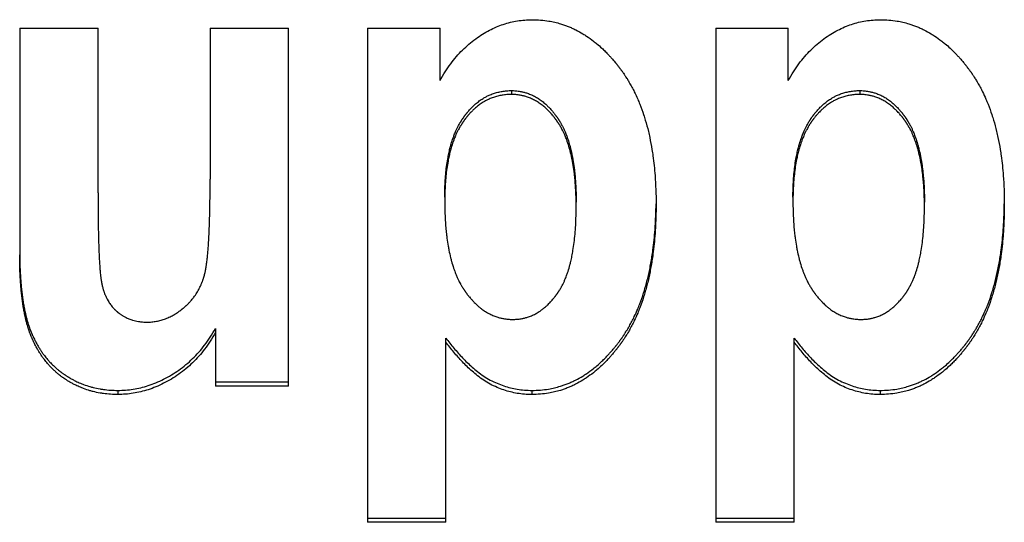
# Model space of a CAD drawing. Header units: inches. Extents: x 0 to 34, y 0 to 22.
# Tile 17 of 56: x 26.285 to 26.522, y 6.891 to 7.012. Entities that reach past the tile are written whole.
import ezdxf

# ---------------------------------------------------------------- set-up
doc = ezdxf.new("R2010")
doc.units = ezdxf.units.IN
doc.header["$LTSCALE"] = 1.87
doc.header["$MEASUREMENT"] = 0
doc.layers.get('0').update_dxf_attribs({"linetype": 'CONTINUOUS'})

msp = doc.modelspace()

# ---------------------------------------------------------------- linework, layer by layer
at = {"color": 7, "linetype": 'CONTINUOUS'}
for p, q in [((26.28487, 7.00976), (26.30377, 7.00976)), ((26.28487, 7.00976), (26.28487, 6.95512)), ((26.30377, 6.97008), (26.30377, 7.00976)), ((26.33082, 7.00976), (26.34972, 7.00976)), ((26.33082, 7.00976), (26.33082, 6.97333)), ((26.34972, 6.92346), (26.34972, 7.00976)), ((26.36882, 7.00976), (26.38632, 7.00976)), ((26.36882, 7.00976), (26.36882, 6.8906)), ((26.38632, 6.99712), (26.38632, 7.00976)), ((26.45286, 7.00976), (26.47036, 7.00976)), ((26.45286, 7.00976), (26.45286, 6.8906)), ((26.47036, 6.99712), (26.47036, 7.00976)), ((26.40354, 6.99471), (26.40354, 6.99378)), ((26.48759, 6.99471), (26.48759, 6.99378)), ((26.33213, 6.93734), (26.33213, 6.92346)), ((26.38772, 6.8906), (26.38772, 6.93502)), ((26.47177, 6.8906), (26.47177, 6.93502)), ((26.30854, 6.92241), (26.30854, 6.92142)), ((26.33213, 6.92445), (26.34972, 6.92445)), ((26.34972, 6.92346), (26.33213, 6.92346)), ((26.4085, 6.92241), (26.4085, 6.92141)), ((26.49255, 6.92241), (26.49255, 6.92141)), ((26.36882, 6.89161), (26.38772, 6.89161)), ((26.45286, 6.89161), (26.47177, 6.89161)), ((26.38772, 6.8906), (26.36882, 6.8906)), ((26.47177, 6.8906), (26.45286, 6.8906))]:
    msp.add_line(p, q, dxfattribs=at)
for points, knots in [([(26.38632, 6.99712), (26.38671, 6.99784), (26.38751, 6.99922), (26.38884, 7.00116), (26.39024, 7.00291), (26.39172, 7.00449), (26.39327, 7.00592), (26.39488, 7.0072), (26.39653, 7.00832), (26.3982, 7.00928), (26.39988, 7.01007), (26.40157, 7.01071), (26.40327, 7.0112), (26.405, 7.01155), (26.40678, 7.01176), (26.40798, 7.01181), (26.40859, 7.01181)], [0, 0, 0, 0, 0.087597, 0.170803, 0.250468, 0.327531, 0.402662, 0.476149, 0.547378, 0.615908, 0.68196, 0.745913, 0.808713, 0.871239, 0.934687, 1, 1, 1, 1]), ([(26.40859, 7.01181), (26.40926, 7.01181), (26.41059, 7.01175), (26.41239, 7.01153), (26.414, 7.01121), (26.41526, 7.01088), (26.41634, 7.01053), (26.41726, 7.01019), (26.41816, 7.0098), (26.41936, 7.00924), (26.42053, 7.00859), (26.42196, 7.00769), (26.42308, 7.00688), (26.42431, 7.00589), (26.42512, 7.00518), (26.42591, 7.00443), (26.42644, 7.0039), (26.42702, 7.00329), (26.42741, 7.00288), (26.42779, 7.00245), (26.42805, 7.00216), (26.42833, 7.00182), (26.42852, 7.0016), (26.42871, 7.00137), (26.42883, 7.00122), (26.42899, 7.00102), (26.42911, 7.00087), (26.42927, 7.00067), (26.42939, 7.00051), (26.42954, 7.00031), (26.42967, 7.00015), (26.42982, 6.99995), (26.42994, 6.99979), (26.43009, 6.99958), (26.43021, 6.99942), (26.43036, 6.99921), (26.43047, 6.99905), (26.43065, 6.99879), (26.43082, 6.99854), (26.43108, 6.99815), (26.4313, 6.99781), (26.43163, 6.99728), (26.43195, 6.99674), (26.43241, 6.99592), (26.43281, 6.99518), (26.43339, 6.99403), (26.43394, 6.99285), (26.4347, 6.99102), (26.43532, 6.98933), (26.43601, 6.98713), (26.4365, 6.9853), (26.43703, 6.98293), (26.4374, 6.98097), (26.43774, 6.9787), (26.438, 6.97661), (26.43824, 6.9739), (26.43841, 6.97082), (26.43845, 6.96855), (26.43845, 6.96739)], [0, 0, 0, 0, 0.0337, 0.066847, 0.091486, 0.116044, 0.132423, 0.148841, 0.165328, 0.181914, 0.21549, 0.232543, 0.267297, 0.285056, 0.312231, 0.321445, 0.340121, 0.349589, 0.363959, 0.368795, 0.378538, 0.383445, 0.390852, 0.393333, 0.398315, 0.400815, 0.405834, 0.408353, 0.41341, 0.415949, 0.421044, 0.423595, 0.428705, 0.431263, 0.436387, 0.438953, 0.444092, 0.446666, 0.454403, 0.459576, 0.469957, 0.475166, 0.490876, 0.50142, 0.522692, 0.533428, 0.566061, 0.588204, 0.633512, 0.656722, 0.704339, 0.728785, 0.779025, 0.804852, 0.844513, 0.885316, 0.941565, 1, 1, 1, 1]), ([(26.47036, 6.99712), (26.47075, 6.99784), (26.47156, 6.99922), (26.47288, 7.00116), (26.47428, 7.00291), (26.47576, 7.00449), (26.47732, 7.00592), (26.47893, 7.0072), (26.48058, 7.00832), (26.48225, 7.00928), (26.48393, 7.01007), (26.48562, 7.01071), (26.48732, 7.0112), (26.48905, 7.01155), (26.49083, 7.01176), (26.49203, 7.01181), (26.49264, 7.01181)], [0, 0, 0, 0, 0.087597, 0.170803, 0.250468, 0.327531, 0.402662, 0.476149, 0.547378, 0.615908, 0.68196, 0.745913, 0.808713, 0.871239, 0.934687, 1, 1, 1, 1]), ([(26.49264, 7.01181), (26.49331, 7.01181), (26.49464, 7.01175), (26.49644, 7.01153), (26.49804, 7.01121), (26.4993, 7.01088), (26.50038, 7.01053), (26.5013, 7.01019), (26.50221, 7.0098), (26.5034, 7.00924), (26.50457, 7.00859), (26.506, 7.00769), (26.50713, 7.00688), (26.50836, 7.00589), (26.50917, 7.00518), (26.50996, 7.00443), (26.51049, 7.0039), (26.51107, 7.00329), (26.51145, 7.00288), (26.51184, 7.00245), (26.51209, 7.00216), (26.51238, 7.00182), (26.51256, 7.0016), (26.51275, 7.00137), (26.51288, 7.00122), (26.51303, 7.00102), (26.51316, 7.00087), (26.51331, 7.00067), (26.51344, 7.00051), (26.51359, 7.00031), (26.51371, 7.00015), (26.51387, 6.99995), (26.51399, 6.99979), (26.51414, 6.99958), (26.51426, 6.99942), (26.5144, 6.99921), (26.51452, 6.99905), (26.51469, 6.99879), (26.51487, 6.99854), (26.51512, 6.99815), (26.51534, 6.99781), (26.51567, 6.99728), (26.51599, 6.99674), (26.51646, 6.99592), (26.51686, 6.99518), (26.51744, 6.99403), (26.51798, 6.99285), (26.51875, 6.99102), (26.51936, 6.98933), (26.52005, 6.98713), (26.52054, 6.9853), (26.52108, 6.98293), (26.52145, 6.98097), (26.52179, 6.9787), (26.52205, 6.97661), (26.52229, 6.9739), (26.52246, 6.97082), (26.5225, 6.96855), (26.5225, 6.96739)], [0, 0, 0, 0, 0.0337, 0.066847, 0.091486, 0.116044, 0.132423, 0.148841, 0.165328, 0.181914, 0.21549, 0.232543, 0.267297, 0.285056, 0.312231, 0.321445, 0.340121, 0.349589, 0.363959, 0.368795, 0.378538, 0.383445, 0.390852, 0.393333, 0.398315, 0.400815, 0.405834, 0.408353, 0.41341, 0.415949, 0.421044, 0.423595, 0.428705, 0.431263, 0.436387, 0.438953, 0.444092, 0.446666, 0.454403, 0.459576, 0.469957, 0.475166, 0.490876, 0.50142, 0.522692, 0.533428, 0.566061, 0.588204, 0.633512, 0.656722, 0.704339, 0.728785, 0.779025, 0.804852, 0.844513, 0.885316, 0.941565, 1, 1, 1, 1]), ([(26.38744, 6.96899), (26.38744, 6.96969), (26.38746, 6.97107), (26.38756, 6.97308), (26.38771, 6.97501), (26.38794, 6.97685), (26.3882, 6.97846), (26.38848, 6.97985), (26.38875, 6.98093), (26.38907, 6.98208), (26.38938, 6.98306), (26.38978, 6.98412), (26.39006, 6.9848), (26.39036, 6.98546), (26.39057, 6.98588), (26.39081, 6.98634), (26.39098, 6.98665), (26.39115, 6.98695), (26.39127, 6.98714), (26.3914, 6.98736), (26.39149, 6.9875), (26.39158, 6.98764), (26.39164, 6.98773), (26.39172, 6.98785), (26.39178, 6.98794), (26.39185, 6.98805), (26.39192, 6.98814), (26.392, 6.98826), (26.39206, 6.98835), (26.39214, 6.98846), (26.3922, 6.98854), (26.39228, 6.98865), (26.39235, 6.98874), (26.39243, 6.98885), (26.3925, 6.98893), (26.39259, 6.98906), (26.39269, 6.98918), (26.39284, 6.98937), (26.39297, 6.98953), (26.39318, 6.98976), (26.39338, 6.99), (26.39369, 6.99033), (26.39397, 6.99062), (26.39439, 6.99104), (26.39482, 6.99143), (26.39549, 6.99198), (26.39609, 6.99243), (26.3968, 6.99288), (26.39743, 6.99324), (26.39809, 6.99356), (26.39867, 6.99381), (26.39935, 6.99406), (26.40022, 6.99432), (26.4013, 6.99455), (26.40241, 6.99468), (26.40316, 6.99471), (26.40354, 6.99471)], [0, 0, 0, 0, 0.062148, 0.121694, 0.178705, 0.233258, 0.28544, 0.323082, 0.359494, 0.383112, 0.428842, 0.450996, 0.48339, 0.493978, 0.514852, 0.525146, 0.540415, 0.545461, 0.555489, 0.560473, 0.567911, 0.57038, 0.575305, 0.57776, 0.582658, 0.585099, 0.58997, 0.592398, 0.597243, 0.599656, 0.604464, 0.606859, 0.611631, 0.614008, 0.618744, 0.621104, 0.628148, 0.632816, 0.642085, 0.646687, 0.660364, 0.669379, 0.687175, 0.695961, 0.721904, 0.738887, 0.772209, 0.788609, 0.812955, 0.837088, 0.853109, 0.869111, 0.90117, 0.933515, 0.966384, 1, 1, 1, 1]), ([(26.40354, 6.99378), (26.40316, 6.99378), (26.40241, 6.99375), (26.4013, 6.99361), (26.40022, 6.99339), (26.39935, 6.99313), (26.39867, 6.99288), (26.39809, 6.99263), (26.39743, 6.99231), (26.3968, 6.99195), (26.39609, 6.99149), (26.39549, 6.99105), (26.39482, 6.9905), (26.39439, 6.9901), (26.39397, 6.98969), (26.39369, 6.9894), (26.39338, 6.98906), (26.39318, 6.98883), (26.39297, 6.98859), (26.39284, 6.98843), (26.39269, 6.98824), (26.39259, 6.98812), (26.3925, 6.98799), (26.39243, 6.98791), (26.39235, 6.9878), (26.39228, 6.98771), (26.3922, 6.98761), (26.39214, 6.98752), (26.39206, 6.98741), (26.392, 6.98732), (26.39192, 6.98721), (26.39185, 6.98712), (26.39178, 6.987), (26.39172, 6.98691), (26.39164, 6.98679), (26.39158, 6.9867), (26.39149, 6.98656), (26.3914, 6.98642), (26.39127, 6.9862), (26.39115, 6.98601), (26.39098, 6.98571), (26.39081, 6.98541), (26.39057, 6.98494), (26.39036, 6.98452), (26.39006, 6.98386), (26.38978, 6.98318), (26.38938, 6.98212), (26.38907, 6.98113), (26.38875, 6.97998), (26.38848, 6.97891), (26.3882, 6.97751), (26.38794, 6.9759), (26.38771, 6.97406), (26.38756, 6.97213), (26.38746, 6.97012), (26.38744, 6.96874), (26.38744, 6.96804)], [0, 0, 0, 0, 0.033598, 0.066448, 0.098777, 0.130821, 0.146816, 0.16283, 0.186954, 0.211291, 0.227686, 0.261, 0.277979, 0.303917, 0.312702, 0.330496, 0.33951, 0.353187, 0.357788, 0.367056, 0.371724, 0.378768, 0.381127, 0.385864, 0.388241, 0.393013, 0.395408, 0.400216, 0.402629, 0.407473, 0.409902, 0.414772, 0.417214, 0.422111, 0.424567, 0.429492, 0.431962, 0.4394, 0.444383, 0.454413, 0.459459, 0.474729, 0.485024, 0.505901, 0.51649, 0.548889, 0.571047, 0.616787, 0.64041, 0.676831, 0.714482, 0.766677, 0.821245, 0.878271, 0.937834, 1, 1, 1, 1]), ([(26.40354, 6.99471), (26.4039, 6.99471), (26.40461, 6.99468), (26.40558, 6.99455), (26.40644, 6.99437), (26.40711, 6.99418), (26.40785, 6.99393), (26.4085, 6.99365), (26.40929, 6.99325), (26.4099, 6.99289), (26.41066, 6.99238), (26.41125, 6.99192), (26.41189, 6.99136), (26.41231, 6.99096), (26.41272, 6.99053), (26.413, 6.99024), (26.4133, 6.98989), (26.4135, 6.98966), (26.4137, 6.98941), (26.41383, 6.98925), (26.41397, 6.98906), (26.41407, 6.98893), (26.41417, 6.9888), (26.41423, 6.98872), (26.41431, 6.98861), (26.41438, 6.98852), (26.41446, 6.98841), (26.41452, 6.98832), (26.4146, 6.98821), (26.41466, 6.98812), (26.41474, 6.988), (26.4148, 6.98791), (26.41488, 6.98779), (26.41494, 6.9877), (26.41502, 6.98758), (26.41508, 6.98748), (26.41517, 6.98734), (26.41525, 6.98719), (26.41539, 6.98697), (26.4155, 6.98677), (26.41567, 6.98646), (26.41583, 6.98615), (26.41607, 6.98567), (26.41628, 6.98523), (26.41658, 6.98455), (26.41686, 6.98384), (26.41725, 6.98273), (26.41756, 6.98169), (26.41792, 6.98034), (26.41817, 6.97921), (26.41844, 6.97773), (26.41863, 6.97649), (26.41881, 6.97506), (26.41894, 6.97372), (26.41906, 6.97199), (26.41915, 6.97001), (26.41917, 6.96854), (26.41917, 6.96778)], [0, 0, 0, 0, 0.031174, 0.061767, 0.084479, 0.107102, 0.12219, 0.152506, 0.167804, 0.198813, 0.21459, 0.24681, 0.26331, 0.288612, 0.297206, 0.314646, 0.323498, 0.336948, 0.341478, 0.350611, 0.355214, 0.362165, 0.364494, 0.369172, 0.371521, 0.376237, 0.378605, 0.383361, 0.385748, 0.390543, 0.392949, 0.397776, 0.400198, 0.40506, 0.407499, 0.412395, 0.414852, 0.422259, 0.427228, 0.437242, 0.442287, 0.457585, 0.467922, 0.488941, 0.499631, 0.532449, 0.554983, 0.601707, 0.625937, 0.676207, 0.702279, 0.756357, 0.784388, 0.827703, 0.872568, 0.93485, 1, 1, 1, 1]), ([(26.41917, 6.96683), (26.41917, 6.96758), (26.41915, 6.96905), (26.41906, 6.97104), (26.41894, 6.97277), (26.41881, 6.97411), (26.41863, 6.97555), (26.41844, 6.97678), (26.41817, 6.97826), (26.41792, 6.9794), (26.41756, 6.98075), (26.41725, 6.98178), (26.41686, 6.9829), (26.41658, 6.9836), (26.41628, 6.98429), (26.41607, 6.98473), (26.41583, 6.98521), (26.41567, 6.98552), (26.4155, 6.98583), (26.41539, 6.98603), (26.41525, 6.98625), (26.41517, 6.9864), (26.41508, 6.98655), (26.41502, 6.98664), (26.41494, 6.98676), (26.41488, 6.98685), (26.4148, 6.98697), (26.41474, 6.98706), (26.41466, 6.98718), (26.4146, 6.98727), (26.41452, 6.98738), (26.41446, 6.98747), (26.41438, 6.98758), (26.41431, 6.98767), (26.41423, 6.98778), (26.41417, 6.98787), (26.41407, 6.988), (26.41397, 6.98812), (26.41383, 6.98831), (26.4137, 6.98848), (26.4135, 6.98872), (26.4133, 6.98896), (26.413, 6.9893), (26.41272, 6.9896), (26.41231, 6.99002), (26.41189, 6.99042), (26.41125, 6.99099), (26.41066, 6.99144), (26.4099, 6.99196), (26.40929, 6.99232), (26.4085, 6.99272), (26.40785, 6.99299), (26.40711, 6.99325), (26.40644, 6.99344), (26.40558, 6.99362), (26.40461, 6.99375), (26.4039, 6.99378), (26.40354, 6.99378)], [0, 0, 0, 0, 0.065167, 0.127465, 0.172342, 0.215668, 0.243706, 0.297797, 0.323875, 0.374156, 0.398392, 0.445124, 0.467662, 0.500485, 0.511176, 0.532198, 0.542536, 0.557835, 0.562881, 0.572895, 0.577864, 0.585272, 0.587729, 0.592625, 0.595064, 0.599926, 0.602348, 0.607175, 0.609581, 0.614376, 0.616763, 0.621519, 0.623886, 0.628603, 0.630951, 0.635629, 0.637959, 0.64491, 0.649512, 0.658645, 0.663175, 0.676623, 0.685475, 0.702912, 0.711505, 0.736802, 0.7533, 0.785511, 0.801283, 0.832281, 0.847573, 0.877876, 0.892956, 0.915568, 0.938267, 0.968844, 1, 1, 1, 1]), ([(26.47149, 6.96899), (26.47149, 6.96969), (26.47151, 6.97107), (26.4716, 6.97308), (26.47176, 6.97501), (26.47198, 6.97685), (26.47224, 6.97846), (26.47253, 6.97985), (26.47279, 6.98093), (26.47311, 6.98208), (26.47343, 6.98306), (26.47383, 6.98412), (26.47411, 6.9848), (26.47441, 6.98546), (26.47462, 6.98588), (26.47486, 6.98634), (26.47503, 6.98665), (26.4752, 6.98695), (26.47531, 6.98714), (26.47544, 6.98736), (26.47553, 6.9875), (26.47562, 6.98764), (26.47568, 6.98773), (26.47576, 6.98785), (26.47582, 6.98794), (26.4759, 6.98805), (26.47596, 6.98814), (26.47604, 6.98826), (26.47611, 6.98835), (26.47619, 6.98846), (26.47625, 6.98854), (26.47633, 6.98865), (26.4764, 6.98874), (26.47648, 6.98885), (26.47654, 6.98893), (26.47664, 6.98906), (26.47674, 6.98918), (26.47689, 6.98937), (26.47702, 6.98953), (26.47722, 6.98976), (26.47743, 6.99), (26.47773, 6.99033), (26.47801, 6.99062), (26.47844, 6.99104), (26.47887, 6.99143), (26.47953, 6.99198), (26.48014, 6.99243), (26.48084, 6.99288), (26.48148, 6.99324), (26.48213, 6.99356), (26.48272, 6.99381), (26.4834, 6.99406), (26.48427, 6.99432), (26.48535, 6.99455), (26.48645, 6.99468), (26.48721, 6.99471), (26.48759, 6.99471)], [0, 0, 0, 0, 0.062148, 0.121694, 0.178705, 0.233258, 0.28544, 0.323082, 0.359494, 0.383112, 0.428842, 0.450996, 0.48339, 0.493978, 0.514852, 0.525146, 0.540415, 0.545461, 0.555489, 0.560473, 0.567911, 0.57038, 0.575305, 0.57776, 0.582658, 0.585099, 0.58997, 0.592398, 0.597243, 0.599656, 0.604464, 0.606859, 0.611631, 0.614008, 0.618744, 0.621104, 0.628148, 0.632816, 0.642085, 0.646687, 0.660364, 0.669379, 0.687175, 0.695961, 0.721904, 0.738887, 0.772209, 0.788609, 0.812955, 0.837088, 0.853109, 0.869111, 0.90117, 0.933515, 0.966384, 1, 1, 1, 1]), ([(26.48759, 6.99378), (26.48721, 6.99378), (26.48645, 6.99375), (26.48535, 6.99361), (26.48427, 6.99339), (26.4834, 6.99313), (26.48272, 6.99288), (26.48213, 6.99263), (26.48148, 6.99231), (26.48084, 6.99195), (26.48014, 6.99149), (26.47953, 6.99105), (26.47887, 6.9905), (26.47844, 6.9901), (26.47801, 6.98969), (26.47773, 6.9894), (26.47743, 6.98906), (26.47722, 6.98883), (26.47702, 6.98859), (26.47689, 6.98843), (26.47674, 6.98824), (26.47664, 6.98812), (26.47654, 6.98799), (26.47648, 6.98791), (26.4764, 6.9878), (26.47633, 6.98771), (26.47625, 6.98761), (26.47619, 6.98752), (26.47611, 6.98741), (26.47604, 6.98732), (26.47596, 6.98721), (26.4759, 6.98712), (26.47582, 6.987), (26.47576, 6.98691), (26.47568, 6.98679), (26.47562, 6.9867), (26.47553, 6.98656), (26.47544, 6.98642), (26.47531, 6.9862), (26.4752, 6.98601), (26.47503, 6.98571), (26.47486, 6.98541), (26.47462, 6.98494), (26.47441, 6.98452), (26.47411, 6.98386), (26.47383, 6.98318), (26.47343, 6.98212), (26.47311, 6.98113), (26.47279, 6.97998), (26.47253, 6.97891), (26.47224, 6.97751), (26.47198, 6.9759), (26.47176, 6.97406), (26.4716, 6.97213), (26.47151, 6.97012), (26.47149, 6.96874), (26.47149, 6.96804)], [0, 0, 0, 0, 0.033598, 0.066448, 0.098777, 0.130821, 0.146816, 0.16283, 0.186954, 0.211291, 0.227686, 0.261, 0.277979, 0.303917, 0.312702, 0.330496, 0.33951, 0.353187, 0.357788, 0.367056, 0.371724, 0.378768, 0.381127, 0.385864, 0.388241, 0.393013, 0.395408, 0.400216, 0.402629, 0.407473, 0.409902, 0.414772, 0.417214, 0.422111, 0.424567, 0.429492, 0.431962, 0.4394, 0.444383, 0.454413, 0.459459, 0.474729, 0.485024, 0.505901, 0.51649, 0.548889, 0.571047, 0.616787, 0.64041, 0.676831, 0.714482, 0.766677, 0.821245, 0.878271, 0.937834, 1, 1, 1, 1]), ([(26.48759, 6.99471), (26.48795, 6.99471), (26.48866, 6.99468), (26.48963, 6.99455), (26.49048, 6.99437), (26.49116, 6.99418), (26.4919, 6.99393), (26.49254, 6.99365), (26.49333, 6.99325), (26.49395, 6.99289), (26.4947, 6.99238), (26.49529, 6.99192), (26.49594, 6.99136), (26.49636, 6.99096), (26.49677, 6.99053), (26.49704, 6.99024), (26.49735, 6.98989), (26.49754, 6.98966), (26.49774, 6.98941), (26.49787, 6.98925), (26.49802, 6.98906), (26.49812, 6.98893), (26.49821, 6.9888), (26.49828, 6.98872), (26.49836, 6.98861), (26.49842, 6.98852), (26.4985, 6.98841), (26.49857, 6.98832), (26.49865, 6.98821), (26.49871, 6.98812), (26.49879, 6.988), (26.49885, 6.98791), (26.49893, 6.98779), (26.49899, 6.9877), (26.49906, 6.98758), (26.49912, 6.98748), (26.49921, 6.98734), (26.4993, 6.98719), (26.49943, 6.98697), (26.49955, 6.98677), (26.49971, 6.98646), (26.49988, 6.98615), (26.50012, 6.98567), (26.50032, 6.98523), (26.50062, 6.98455), (26.5009, 6.98384), (26.50129, 6.98273), (26.50161, 6.98169), (26.50196, 6.98034), (26.50221, 6.97921), (26.50249, 6.97773), (26.50268, 6.97649), (26.50285, 6.97506), (26.50299, 6.97372), (26.50311, 6.97199), (26.5032, 6.97001), (26.50322, 6.96854), (26.50322, 6.96778)], [0, 0, 0, 0, 0.031174, 0.061767, 0.084479, 0.107102, 0.12219, 0.152506, 0.167804, 0.198813, 0.21459, 0.24681, 0.26331, 0.288612, 0.297206, 0.314646, 0.323498, 0.336948, 0.341478, 0.350611, 0.355214, 0.362165, 0.364494, 0.369172, 0.371521, 0.376237, 0.378605, 0.383361, 0.385748, 0.390543, 0.392949, 0.397776, 0.400198, 0.40506, 0.407499, 0.412395, 0.414852, 0.422259, 0.427228, 0.437242, 0.442287, 0.457585, 0.467922, 0.488941, 0.499631, 0.532449, 0.554983, 0.601707, 0.625937, 0.676207, 0.702279, 0.756357, 0.784388, 0.827703, 0.872568, 0.93485, 1, 1, 1, 1]), ([(26.50322, 6.96683), (26.50322, 6.96758), (26.5032, 6.96905), (26.50311, 6.97104), (26.50299, 6.97277), (26.50285, 6.97411), (26.50268, 6.97555), (26.50249, 6.97678), (26.50221, 6.97826), (26.50196, 6.9794), (26.50161, 6.98075), (26.50129, 6.98178), (26.5009, 6.9829), (26.50062, 6.9836), (26.50032, 6.98429), (26.50012, 6.98473), (26.49988, 6.98521), (26.49971, 6.98552), (26.49955, 6.98583), (26.49943, 6.98603), (26.4993, 6.98625), (26.49921, 6.9864), (26.49912, 6.98655), (26.49906, 6.98664), (26.49899, 6.98676), (26.49893, 6.98685), (26.49885, 6.98697), (26.49879, 6.98706), (26.49871, 6.98718), (26.49865, 6.98727), (26.49857, 6.98738), (26.4985, 6.98747), (26.49842, 6.98758), (26.49836, 6.98767), (26.49828, 6.98778), (26.49821, 6.98787), (26.49812, 6.988), (26.49802, 6.98812), (26.49787, 6.98831), (26.49774, 6.98848), (26.49754, 6.98872), (26.49735, 6.98896), (26.49704, 6.9893), (26.49677, 6.9896), (26.49636, 6.99002), (26.49594, 6.99042), (26.49529, 6.99099), (26.4947, 6.99144), (26.49395, 6.99196), (26.49333, 6.99232), (26.49254, 6.99272), (26.4919, 6.99299), (26.49116, 6.99325), (26.49048, 6.99344), (26.48963, 6.99362), (26.48866, 6.99375), (26.48795, 6.99378), (26.48759, 6.99378)], [0, 0, 0, 0, 0.065167, 0.127465, 0.172342, 0.215668, 0.243706, 0.297797, 0.323875, 0.374156, 0.398392, 0.445124, 0.467662, 0.500485, 0.511176, 0.532198, 0.542536, 0.557835, 0.562881, 0.572895, 0.577864, 0.585272, 0.587729, 0.592625, 0.595064, 0.599926, 0.602348, 0.607175, 0.609581, 0.614376, 0.616763, 0.621519, 0.623886, 0.628603, 0.630951, 0.635629, 0.637959, 0.64491, 0.649512, 0.658645, 0.663175, 0.676623, 0.685475, 0.702912, 0.711505, 0.736802, 0.7533, 0.785511, 0.801283, 0.832281, 0.847573, 0.877876, 0.892956, 0.915568, 0.938267, 0.968844, 1, 1, 1, 1]), ([(26.31556, 6.93887), (26.31595, 6.93887), (26.31672, 6.93891), (26.31768, 6.93903), (26.31861, 6.93923), (26.31935, 6.93943), (26.32027, 6.93976), (26.32099, 6.94007), (26.32178, 6.94047), (26.32231, 6.94078), (26.32278, 6.94108), (26.32304, 6.94125), (26.32329, 6.94143), (26.32347, 6.94155), (26.32368, 6.9417), (26.32385, 6.94183), (26.32404, 6.94198), (26.32416, 6.94208), (26.32429, 6.94219), (26.32437, 6.94225), (26.3245, 6.94236), (26.32462, 6.94246), (26.3248, 6.94262), (26.32496, 6.94277), (26.32519, 6.94298), (26.32542, 6.9432), (26.32575, 6.94354), (26.32604, 6.94385), (26.32638, 6.94425), (26.32665, 6.94457), (26.32696, 6.94498), (26.3272, 6.94532), (26.32749, 6.94575), (26.32771, 6.94611), (26.32798, 6.94655), (26.32817, 6.94692), (26.32841, 6.94739), (26.32859, 6.94777), (26.32877, 6.94821), (26.32889, 6.9485), (26.329, 6.9488), (26.32908, 6.949), (26.32916, 6.94926), (26.32923, 6.94946), (26.3293, 6.9497), (26.32935, 6.94985), (26.32939, 6.95001), (26.32942, 6.95011), (26.32946, 6.95025), (26.32949, 6.95035), (26.32952, 6.95049), (26.32955, 6.95059), (26.32958, 6.95073), (26.32961, 6.95084), (26.32964, 6.95098), (26.32967, 6.9511), (26.3297, 6.95128), (26.32974, 6.95147), (26.32979, 6.95177), (26.32984, 6.95204), (26.32991, 6.95247), (26.32998, 6.95292), (26.33006, 6.95356), (26.33014, 6.95425), (26.33024, 6.95517), (26.33033, 6.95626), (26.33042, 6.95754), (26.33051, 6.95891), (26.33058, 6.96038), (26.33064, 6.96194), (26.3307, 6.9636), (26.33074, 6.96536), (26.33078, 6.96722), (26.33081, 6.96988), (26.33082, 6.97193), (26.33082, 6.97333)], [0, 0, 0, 0, 0.027357, 0.05445, 0.067971, 0.095091, 0.108753, 0.136403, 0.150451, 0.171867, 0.179111, 0.190084, 0.193772, 0.201195, 0.204931, 0.212454, 0.216241, 0.221954, 0.223868, 0.227693, 0.229602, 0.235314, 0.239109, 0.24667, 0.250437, 0.26169, 0.269153, 0.284004, 0.291398, 0.306137, 0.313488, 0.328171, 0.335509, 0.350194, 0.357547, 0.372291, 0.379689, 0.394548, 0.402018, 0.413279, 0.417049, 0.424618, 0.428416, 0.436044, 0.439875, 0.445641, 0.447569, 0.451433, 0.45337, 0.457253, 0.4592, 0.463104, 0.465074, 0.469117, 0.47119, 0.475438, 0.477614, 0.484346, 0.489005, 0.498738, 0.503812, 0.519867, 0.531266, 0.549415, 0.568826, 0.596677, 0.626786, 0.659158, 0.693797, 0.730707, 0.769891, 0.811352, 0.855091, 0.901111, 1, 1, 1, 1]), ([(26.30377, 6.97008), (26.30377, 6.96873), (26.30378, 6.96615), (26.30381, 6.96302), (26.30385, 6.9607), (26.30389, 6.95911), (26.30393, 6.95761), (26.30399, 6.95601), (26.30404, 6.95471), (26.30411, 6.9535), (26.30415, 6.95276), (26.30422, 6.9519), (26.30427, 6.95126), (26.30433, 6.95058), (26.30438, 6.95016), (26.30442, 6.94977), (26.30445, 6.94952), (26.30449, 6.94925), (26.30451, 6.94908), (26.30454, 6.94892), (26.30456, 6.94881), (26.30458, 6.94868), (26.3046, 6.94858), (26.30462, 6.94846), (26.30464, 6.94836), (26.30466, 6.94825), (26.30468, 6.94815), (26.3047, 6.94803), (26.30472, 6.94794), (26.30475, 6.9478), (26.30478, 6.94766), (26.30483, 6.94746), (26.30488, 6.94728), (26.30494, 6.94705), (26.30499, 6.94688), (26.30507, 6.94662), (26.30515, 6.94636), (26.30528, 6.94598), (26.30541, 6.94565), (26.30557, 6.94525), (26.30571, 6.94494), (26.3059, 6.94456), (26.30606, 6.94426), (26.30627, 6.9439), (26.30644, 6.94362), (26.30667, 6.94328), (26.30686, 6.94302), (26.30711, 6.9427), (26.30732, 6.94245), (26.30756, 6.94218), (26.30773, 6.94201), (26.30788, 6.94185), (26.30797, 6.94177), (26.30806, 6.94169), (26.30812, 6.94163), (26.30819, 6.94156), (26.30825, 6.94151), (26.30833, 6.94144), (26.30839, 6.94139), (26.30847, 6.94133), (26.30853, 6.94128), (26.3086, 6.94121), (26.30867, 6.94116), (26.30876, 6.94109), (26.30886, 6.94101), (26.309, 6.94091), (26.30913, 6.94081), (26.30932, 6.94068), (26.30952, 6.94055), (26.30989, 6.94032), (26.3103, 6.94009), (26.31093, 6.93978), (26.31152, 6.93954), (26.3122, 6.93932), (26.31282, 6.93916), (26.31362, 6.939), (26.31454, 6.9389), (26.31522, 6.93887), (26.31556, 6.93887)], [0, 0, 0, 0, 0.107885, 0.205463, 0.250389, 0.292742, 0.332522, 0.369732, 0.420732, 0.436449, 0.465962, 0.479759, 0.505435, 0.517317, 0.533945, 0.53917, 0.549145, 0.553895, 0.560724, 0.562921, 0.567198, 0.569277, 0.573317, 0.575278, 0.579154, 0.581083, 0.584925, 0.586838, 0.590648, 0.592545, 0.598206, 0.601955, 0.609393, 0.613084, 0.620407, 0.624042, 0.634837, 0.641949, 0.655978, 0.662902, 0.676582, 0.683345, 0.69673, 0.70336, 0.71651, 0.723037, 0.736012, 0.742469, 0.755334, 0.761752, 0.771369, 0.774574, 0.779383, 0.780986, 0.784194, 0.785799, 0.78901, 0.790617, 0.793832, 0.795439, 0.798647, 0.800248, 0.803445, 0.80504, 0.809816, 0.812991, 0.819323, 0.822481, 0.831926, 0.838204, 0.856978, 0.869483, 0.894578, 0.907229, 0.926402, 0.945891, 0.972503, 1, 1, 1, 1]), ([(26.38744, 6.96804), (26.38744, 6.96724), (26.38746, 6.96568), (26.38755, 6.96357), (26.38769, 6.96174), (26.38783, 6.96032), (26.38801, 6.9588), (26.38821, 6.95749), (26.38851, 6.95592), (26.38877, 6.95472), (26.38915, 6.95329), (26.38948, 6.95219), (26.3899, 6.95102), (26.3902, 6.95027), (26.39051, 6.94954), (26.39073, 6.94908), (26.39098, 6.94857), (26.39116, 6.94824), (26.39134, 6.94791), (26.39146, 6.9477), (26.3916, 6.94746), (26.39169, 6.94731), (26.39179, 6.94716), (26.39185, 6.94706), (26.39193, 6.94693), (26.392, 6.94683), (26.39208, 6.94671), (26.39215, 6.94661), (26.39223, 6.94649), (26.3923, 6.94639), (26.39238, 6.94627), (26.39245, 6.94618), (26.39253, 6.94606), (26.3926, 6.94597), (26.39268, 6.94585), (26.39275, 6.94576), (26.39285, 6.94563), (26.39296, 6.94549), (26.39311, 6.94529), (26.39325, 6.94512), (26.39346, 6.94486), (26.39367, 6.94461), (26.39399, 6.94425), (26.39428, 6.94393), (26.39464, 6.94356), (26.39494, 6.94327), (26.39531, 6.94293), (26.39561, 6.94266), (26.39606, 6.94228), (26.39653, 6.94193), (26.39723, 6.94144), (26.39788, 6.94106), (26.3987, 6.94064), (26.39937, 6.94035), (26.40014, 6.94008), (26.40083, 6.93988), (26.40172, 6.93968), (26.40272, 6.93955), (26.40345, 6.93952), (26.40382, 6.93952)], [0, 0, 0, 0, 0.065568, 0.128236, 0.173371, 0.216939, 0.245131, 0.299507, 0.325719, 0.376248, 0.400599, 0.447548, 0.470186, 0.503151, 0.513887, 0.534997, 0.545378, 0.560739, 0.565806, 0.57586, 0.58085, 0.588287, 0.590753, 0.595669, 0.598118, 0.602999, 0.605431, 0.610278, 0.612693, 0.617506, 0.619903, 0.624677, 0.627053, 0.631787, 0.634143, 0.638837, 0.641174, 0.648147, 0.652763, 0.66192, 0.666461, 0.679938, 0.688804, 0.70626, 0.714856, 0.731793, 0.740141, 0.756608, 0.764733, 0.788708, 0.804392, 0.835154, 0.850295, 0.880231, 0.895094, 0.917337, 0.939618, 0.969561, 1, 1, 1, 1]), ([(26.4085, 6.92241), (26.40917, 6.92241), (26.41051, 6.92246), (26.41233, 6.92269), (26.41394, 6.92301), (26.41521, 6.92336), (26.4163, 6.92371), (26.41722, 6.92406), (26.41813, 6.92446), (26.41933, 6.92503), (26.42051, 6.92569), (26.42194, 6.92662), (26.42307, 6.92744), (26.42431, 6.92846), (26.42511, 6.92918), (26.42591, 6.92995), (26.42644, 6.93049), (26.42702, 6.93111), (26.42741, 6.93154), (26.42779, 6.93197), (26.42805, 6.93227), (26.42833, 6.93261), (26.42852, 6.93284), (26.42871, 6.93307), (26.42883, 6.93323), (26.42899, 6.93343), (26.42911, 6.93359), (26.42927, 6.93379), (26.42939, 6.93395), (26.42954, 6.93415), (26.42967, 6.93432), (26.42982, 6.93453), (26.42994, 6.93469), (26.43009, 6.9349), (26.43021, 6.93507), (26.43036, 6.93528), (26.43047, 6.93545), (26.43065, 6.93571), (26.43082, 6.93597), (26.43108, 6.93637), (26.4313, 6.93672), (26.43163, 6.93727), (26.43195, 6.93782), (26.43242, 6.93866), (26.43281, 6.93943), (26.43339, 6.94061), (26.43394, 6.94183), (26.4347, 6.94372), (26.43532, 6.94547), (26.43601, 6.94775), (26.4365, 6.94965), (26.43703, 6.95211), (26.4374, 6.95415), (26.43774, 6.95652), (26.438, 6.9587), (26.43824, 6.96153), (26.43839, 6.96443), (26.43844, 6.96649), (26.43845, 6.96739)], [0, 0, 0, 0, 0.033673, 0.066782, 0.091392, 0.115923, 0.132286, 0.148692, 0.165171, 0.181753, 0.215338, 0.232406, 0.267213, 0.285012, 0.312264, 0.321509, 0.340254, 0.34976, 0.364192, 0.369051, 0.37884, 0.383772, 0.391216, 0.393711, 0.398718, 0.401232, 0.406278, 0.408812, 0.413897, 0.41645, 0.421575, 0.424142, 0.429285, 0.431861, 0.437023, 0.439608, 0.444789, 0.447384, 0.45519, 0.460412, 0.470899, 0.476166, 0.492063, 0.502747, 0.52433, 0.535238, 0.568455, 0.591044, 0.637377, 0.661166, 0.710076, 0.735234, 0.787028, 0.813697, 0.854699, 0.896937, 0.955241, 1, 1, 1, 1]), ([(26.43845, 6.96739), (26.43845, 6.96617), (26.43841, 6.96379), (26.43824, 6.96057), (26.438, 6.95774), (26.43774, 6.95555), (26.4374, 6.95319), (26.43703, 6.95114), (26.4365, 6.94868), (26.43601, 6.94678), (26.43532, 6.9445), (26.4347, 6.94275), (26.43394, 6.94085), (26.43339, 6.93963), (26.43281, 6.93845), (26.43242, 6.93768), (26.43195, 6.93684), (26.43163, 6.93629), (26.4313, 6.93574), (26.43108, 6.93539), (26.43082, 6.93499), (26.43065, 6.93473), (26.43047, 6.93447), (26.43036, 6.9343), (26.43021, 6.93409), (26.43009, 6.93392), (26.42994, 6.93371), (26.42982, 6.93354), (26.42967, 6.93334), (26.42954, 6.93317), (26.42939, 6.93297), (26.42927, 6.93281), (26.42911, 6.9326), (26.42899, 6.93245), (26.42883, 6.93225), (26.42871, 6.93209), (26.42852, 6.93186), (26.42833, 6.93163), (26.42805, 6.93129), (26.42779, 6.93099), (26.42741, 6.93055), (26.42702, 6.93012), (26.42644, 6.9295), (26.42591, 6.92896), (26.42511, 6.9282), (26.42431, 6.92747), (26.42307, 6.92645), (26.42194, 6.92563), (26.42051, 6.9247), (26.41933, 6.92404), (26.41813, 6.92346), (26.41722, 6.92307), (26.4163, 6.92272), (26.41521, 6.92236), (26.41394, 6.92202), (26.41233, 6.92169), (26.41051, 6.92147), (26.40917, 6.92141), (26.4085, 6.92141)], [0, 0, 0, 0, 0.05972, 0.117128, 0.158718, 0.199089, 0.225348, 0.276346, 0.301117, 0.349272, 0.372695, 0.418312, 0.440552, 0.473254, 0.483992, 0.505241, 0.515758, 0.531408, 0.536592, 0.546917, 0.552057, 0.559741, 0.562296, 0.567396, 0.569941, 0.575021, 0.577557, 0.58262, 0.585147, 0.590191, 0.592704, 0.59771, 0.600204, 0.605171, 0.607645, 0.612575, 0.61503, 0.622358, 0.627212, 0.636848, 0.64163, 0.655835, 0.665192, 0.683641, 0.69274, 0.719562, 0.737078, 0.771333, 0.788128, 0.821177, 0.837493, 0.853708, 0.86985, 0.88595, 0.910085, 0.934297, 0.966872, 1, 1, 1, 1]), ([(26.47149, 6.96804), (26.47149, 6.96724), (26.47151, 6.96568), (26.4716, 6.96357), (26.47173, 6.96174), (26.47187, 6.96032), (26.47206, 6.9588), (26.47226, 6.95749), (26.47255, 6.95592), (26.47282, 6.95472), (26.47319, 6.95329), (26.47353, 6.95219), (26.47394, 6.95102), (26.47424, 6.95027), (26.47456, 6.94954), (26.47478, 6.94908), (26.47503, 6.94857), (26.47521, 6.94824), (26.47539, 6.94791), (26.47551, 6.9477), (26.47565, 6.94746), (26.47574, 6.94731), (26.47583, 6.94716), (26.4759, 6.94706), (26.47598, 6.94693), (26.47604, 6.94683), (26.47613, 6.94671), (26.47619, 6.94661), (26.47627, 6.94649), (26.47634, 6.94639), (26.47643, 6.94627), (26.47649, 6.94618), (26.47658, 6.94606), (26.47664, 6.94597), (26.47673, 6.94585), (26.4768, 6.94576), (26.4769, 6.94563), (26.477, 6.94549), (26.47716, 6.94529), (26.4773, 6.94512), (26.47751, 6.94486), (26.47772, 6.94461), (26.47804, 6.94425), (26.47832, 6.94393), (26.47869, 6.94356), (26.47898, 6.94327), (26.47935, 6.94293), (26.47966, 6.94266), (26.48011, 6.94228), (26.48057, 6.94193), (26.48128, 6.94144), (26.48192, 6.94106), (26.48274, 6.94064), (26.48341, 6.94035), (26.48418, 6.94008), (26.48488, 6.93988), (26.48576, 6.93968), (26.48676, 6.93955), (26.4875, 6.93952), (26.48787, 6.93952)], [0, 0, 0, 0, 0.065568, 0.128236, 0.173371, 0.216939, 0.245131, 0.299507, 0.325719, 0.376248, 0.400599, 0.447548, 0.470186, 0.503151, 0.513887, 0.534997, 0.545378, 0.560739, 0.565806, 0.57586, 0.58085, 0.588287, 0.590753, 0.595669, 0.598118, 0.602999, 0.605431, 0.610278, 0.612693, 0.617506, 0.619903, 0.624677, 0.627053, 0.631787, 0.634143, 0.638837, 0.641174, 0.648147, 0.652763, 0.66192, 0.666461, 0.679938, 0.688804, 0.70626, 0.714856, 0.731793, 0.740141, 0.756608, 0.764733, 0.788708, 0.804392, 0.835154, 0.850295, 0.880231, 0.895094, 0.917337, 0.939618, 0.969561, 1, 1, 1, 1]), ([(26.49255, 6.92241), (26.49322, 6.92241), (26.49456, 6.92246), (26.49637, 6.92269), (26.49799, 6.92301), (26.49925, 6.92336), (26.50034, 6.92371), (26.50127, 6.92406), (26.50218, 6.92446), (26.50338, 6.92503), (26.50455, 6.92569), (26.50599, 6.92662), (26.50712, 6.92744), (26.50835, 6.92846), (26.50916, 6.92918), (26.50996, 6.92995), (26.51048, 6.93049), (26.51107, 6.93111), (26.51145, 6.93154), (26.51184, 6.93197), (26.51209, 6.93227), (26.51238, 6.93261), (26.51256, 6.93284), (26.51275, 6.93307), (26.51288, 6.93323), (26.51303, 6.93343), (26.51316, 6.93359), (26.51331, 6.93379), (26.51344, 6.93395), (26.51359, 6.93415), (26.51371, 6.93432), (26.51387, 6.93453), (26.51399, 6.93469), (26.51414, 6.9349), (26.51426, 6.93507), (26.5144, 6.93528), (26.51452, 6.93545), (26.51469, 6.93571), (26.51487, 6.93597), (26.51512, 6.93637), (26.51534, 6.93672), (26.51567, 6.93727), (26.51599, 6.93782), (26.51646, 6.93866), (26.51686, 6.93943), (26.51744, 6.94061), (26.51799, 6.94183), (26.51875, 6.94372), (26.51936, 6.94547), (26.52005, 6.94775), (26.52054, 6.94965), (26.52108, 6.95211), (26.52145, 6.95415), (26.52179, 6.95652), (26.52205, 6.9587), (26.52229, 6.96153), (26.52244, 6.96443), (26.52248, 6.96649), (26.52249, 6.96739)], [0, 0, 0, 0, 0.033673, 0.066782, 0.091392, 0.115923, 0.132286, 0.148692, 0.165171, 0.181753, 0.215338, 0.232406, 0.267213, 0.285012, 0.312264, 0.321509, 0.340254, 0.34976, 0.364192, 0.369051, 0.37884, 0.383772, 0.391216, 0.393711, 0.398718, 0.401232, 0.406278, 0.408812, 0.413897, 0.41645, 0.421575, 0.424142, 0.429285, 0.431861, 0.437023, 0.439608, 0.444789, 0.447384, 0.45519, 0.460412, 0.470899, 0.476166, 0.492063, 0.502747, 0.52433, 0.535238, 0.568455, 0.591044, 0.637377, 0.661166, 0.710076, 0.735234, 0.787028, 0.813697, 0.854699, 0.896937, 0.955241, 1, 1, 1, 1]), ([(26.5225, 6.96739), (26.5225, 6.96617), (26.52246, 6.96379), (26.52229, 6.96057), (26.52205, 6.95774), (26.52179, 6.95555), (26.52145, 6.95319), (26.52108, 6.95114), (26.52054, 6.94868), (26.52005, 6.94678), (26.51936, 6.9445), (26.51875, 6.94275), (26.51799, 6.94085), (26.51744, 6.93963), (26.51686, 6.93845), (26.51646, 6.93768), (26.51599, 6.93684), (26.51567, 6.93629), (26.51534, 6.93574), (26.51512, 6.93539), (26.51487, 6.93499), (26.51469, 6.93473), (26.51452, 6.93447), (26.5144, 6.9343), (26.51426, 6.93409), (26.51414, 6.93392), (26.51399, 6.93371), (26.51387, 6.93354), (26.51371, 6.93334), (26.51359, 6.93317), (26.51344, 6.93297), (26.51331, 6.93281), (26.51316, 6.9326), (26.51303, 6.93245), (26.51288, 6.93225), (26.51275, 6.93209), (26.51256, 6.93186), (26.51238, 6.93163), (26.51209, 6.93129), (26.51184, 6.93099), (26.51145, 6.93055), (26.51107, 6.93012), (26.51048, 6.9295), (26.50996, 6.92896), (26.50916, 6.9282), (26.50835, 6.92747), (26.50712, 6.92645), (26.50599, 6.92563), (26.50455, 6.9247), (26.50338, 6.92404), (26.50218, 6.92346), (26.50127, 6.92307), (26.50034, 6.92272), (26.49925, 6.92236), (26.49799, 6.92202), (26.49637, 6.92169), (26.49456, 6.92147), (26.49322, 6.92141), (26.49255, 6.92141)], [0, 0, 0, 0, 0.05972, 0.117128, 0.158718, 0.199089, 0.225348, 0.276346, 0.301117, 0.349272, 0.372695, 0.418312, 0.440552, 0.473254, 0.483992, 0.505241, 0.515758, 0.531408, 0.536592, 0.546917, 0.552057, 0.559741, 0.562296, 0.567396, 0.569941, 0.575021, 0.577557, 0.58262, 0.585147, 0.590191, 0.592704, 0.59771, 0.600204, 0.605171, 0.607645, 0.612575, 0.61503, 0.622358, 0.627212, 0.636848, 0.64163, 0.655835, 0.665192, 0.683641, 0.69274, 0.719562, 0.737078, 0.771333, 0.788128, 0.821177, 0.837493, 0.853708, 0.86985, 0.88595, 0.910085, 0.934297, 0.966872, 1, 1, 1, 1]), ([(26.40382, 6.93952), (26.40418, 6.93952), (26.40488, 6.93955), (26.40583, 6.93967), (26.40668, 6.93985), (26.40734, 6.94004), (26.40807, 6.94029), (26.4087, 6.94055), (26.40948, 6.94094), (26.41009, 6.9413), (26.41075, 6.94175), (26.41118, 6.94208), (26.41161, 6.94243), (26.41189, 6.94267), (26.41224, 6.94299), (26.41252, 6.94326), (26.41286, 6.94361), (26.41312, 6.9439), (26.41342, 6.94424), (26.41362, 6.94447), (26.41381, 6.9447), (26.41394, 6.94487), (26.41408, 6.94505), (26.41418, 6.94517), (26.41427, 6.9453), (26.41433, 6.94539), (26.41441, 6.94549), (26.41448, 6.94558), (26.41455, 6.94569), (26.41462, 6.94577), (26.41469, 6.94589), (26.41476, 6.94597), (26.41483, 6.94609), (26.41489, 6.94618), (26.41497, 6.94629), (26.41503, 6.94638), (26.4151, 6.9465), (26.41516, 6.9466), (26.41525, 6.94674), (26.41534, 6.94688), (26.41546, 6.9471), (26.41558, 6.9473), (26.41574, 6.94761), (26.4159, 6.94792), (26.41614, 6.9484), (26.41634, 6.94884), (26.41663, 6.94953), (26.41691, 6.95024), (26.41729, 6.95137), (26.4176, 6.95242), (26.41791, 6.95365), (26.41816, 6.95481), (26.41844, 6.95634), (26.41869, 6.9581), (26.41891, 6.96012), (26.41906, 6.96226), (26.41915, 6.96451), (26.41917, 6.96604), (26.41917, 6.96683)], [0, 0, 0, 0, 0.030503, 0.060425, 0.082625, 0.10473, 0.119465, 0.149056, 0.16398, 0.194215, 0.20959, 0.233043, 0.240979, 0.257044, 0.265181, 0.281673, 0.290035, 0.307002, 0.315613, 0.328695, 0.333101, 0.341982, 0.346458, 0.353217, 0.355482, 0.360031, 0.362314, 0.3669, 0.369202, 0.373826, 0.376147, 0.380808, 0.383149, 0.387849, 0.390209, 0.39495, 0.397331, 0.402113, 0.404515, 0.411763, 0.416631, 0.426458, 0.431418, 0.446485, 0.456692, 0.477511, 0.48813, 0.520856, 0.54343, 0.590477, 0.614992, 0.653043, 0.692675, 0.748047, 0.806395, 0.867794, 0.932311, 1, 1, 1, 1]), ([(26.48787, 6.93952), (26.48822, 6.93952), (26.48892, 6.93955), (26.48988, 6.93967), (26.49072, 6.93985), (26.49138, 6.94004), (26.49211, 6.94029), (26.49275, 6.94055), (26.49352, 6.94094), (26.49413, 6.9413), (26.4948, 6.94175), (26.49523, 6.94208), (26.49566, 6.94243), (26.49594, 6.94267), (26.49629, 6.94299), (26.49656, 6.94326), (26.4969, 6.94361), (26.49717, 6.9439), (26.49747, 6.94424), (26.49766, 6.94447), (26.49786, 6.9447), (26.49798, 6.94487), (26.49813, 6.94505), (26.49822, 6.94517), (26.49832, 6.9453), (26.49838, 6.94539), (26.49846, 6.94549), (26.49852, 6.94558), (26.4986, 6.94569), (26.49866, 6.94577), (26.49874, 6.94589), (26.4988, 6.94597), (26.49888, 6.94609), (26.49894, 6.94618), (26.49901, 6.94629), (26.49907, 6.94638), (26.49915, 6.9465), (26.49921, 6.9466), (26.49929, 6.94674), (26.49938, 6.94688), (26.49951, 6.9471), (26.49962, 6.9473), (26.49979, 6.94761), (26.49995, 6.94792), (26.50018, 6.9484), (26.50038, 6.94884), (26.50068, 6.94953), (26.50095, 6.95024), (26.50134, 6.95137), (26.50164, 6.95242), (26.50195, 6.95365), (26.50221, 6.95481), (26.50248, 6.95634), (26.50274, 6.9581), (26.50295, 6.96012), (26.50311, 6.96226), (26.5032, 6.96451), (26.50322, 6.96604), (26.50322, 6.96683)], [0, 0, 0, 0, 0.030503, 0.060425, 0.082625, 0.10473, 0.119465, 0.149056, 0.16398, 0.194215, 0.20959, 0.233043, 0.240979, 0.257044, 0.265181, 0.281673, 0.290035, 0.307002, 0.315613, 0.328695, 0.333101, 0.341982, 0.346458, 0.353217, 0.355482, 0.360031, 0.362314, 0.3669, 0.369202, 0.373826, 0.376147, 0.380808, 0.383149, 0.387849, 0.390209, 0.39495, 0.397331, 0.402113, 0.404515, 0.411763, 0.416631, 0.426458, 0.431418, 0.446485, 0.456692, 0.477511, 0.48813, 0.520856, 0.54343, 0.590477, 0.614992, 0.653043, 0.692675, 0.748047, 0.806395, 0.867794, 0.932311, 1, 1, 1, 1]), ([(26.28487, 6.95513), (26.28488, 6.9544), (26.28491, 6.9527), (26.285, 6.95054), (26.28513, 6.94864), (26.28525, 6.9473), (26.28539, 6.946), (26.28555, 6.94475), (26.28573, 6.94354), (26.28594, 6.94239), (26.2862, 6.94111), (26.28645, 6.94005), (26.28671, 6.93913), (26.28685, 6.93864), (26.287, 6.93816), (26.28711, 6.93786), (26.28722, 6.93752), (26.2873, 6.93729), (26.28739, 6.93707), (26.28744, 6.93693), (26.28751, 6.93675), (26.28757, 6.9366), (26.28764, 6.93643), (26.2877, 6.93629), (26.28777, 6.93611), (26.28783, 6.93598), (26.28791, 6.9358), (26.28797, 6.93567), (26.28806, 6.93546), (26.28815, 6.93526), (26.28833, 6.9349), (26.28852, 6.9345), (26.28882, 6.93392), (26.2891, 6.93342), (26.28947, 6.9328), (26.28977, 6.93232), (26.29016, 6.93173), (26.29048, 6.93127), (26.29099, 6.93061), (26.29151, 6.92996), (26.29224, 6.92915), (26.29282, 6.92856), (26.29342, 6.928), (26.29383, 6.92764), (26.2943, 6.92725), (26.29463, 6.92699), (26.29495, 6.92674), (26.29517, 6.92658), (26.29543, 6.9264), (26.29559, 6.92628), (26.29577, 6.92617), (26.29588, 6.92609), (26.29605, 6.92598), (26.29623, 6.92586), (26.29655, 6.92566), (26.2969, 6.92545), (26.29743, 6.92514), (26.29791, 6.92489), (26.29864, 6.92452), (26.29939, 6.92418), (26.30053, 6.92373), (26.30157, 6.92339), (26.30289, 6.92303), (26.30398, 6.9228), (26.30537, 6.92259), (26.3068, 6.92244), (26.30796, 6.92241), (26.30854, 6.92241)], [0, 0, 0, 0, 0.047246, 0.111389, 0.141924, 0.171445, 0.199965, 0.227495, 0.254048, 0.279639, 0.304284, 0.339517, 0.350811, 0.367339, 0.372739, 0.38338, 0.388622, 0.396386, 0.398948, 0.404034, 0.406558, 0.411568, 0.414054, 0.419005, 0.421474, 0.426397, 0.428851, 0.433747, 0.436188, 0.443485, 0.448328, 0.462759, 0.472301, 0.491207, 0.500577, 0.519168, 0.528395, 0.546726, 0.555838, 0.58299, 0.600977, 0.627849, 0.636794, 0.65468, 0.663631, 0.677074, 0.681561, 0.690548, 0.695049, 0.70181, 0.704066, 0.708584, 0.710843, 0.717611, 0.722114, 0.735587, 0.744543, 0.762406, 0.771321, 0.798028, 0.81584, 0.851588, 0.869582, 0.905925, 0.924329, 0.961706, 1, 1, 1, 1]), ([(26.30854, 6.92141), (26.30796, 6.92141), (26.3068, 6.92145), (26.30537, 6.92159), (26.30398, 6.92181), (26.30289, 6.92204), (26.30157, 6.9224), (26.30053, 6.92274), (26.29939, 6.92319), (26.29864, 6.92353), (26.29791, 6.9239), (26.29743, 6.92415), (26.2969, 6.92446), (26.29655, 6.92467), (26.29623, 6.92487), (26.29605, 6.92499), (26.29588, 6.9251), (26.29577, 6.92518), (26.29559, 6.92529), (26.29543, 6.92541), (26.29517, 6.92559), (26.29495, 6.92575), (26.29463, 6.926), (26.2943, 6.92626), (26.29383, 6.92665), (26.29342, 6.92701), (26.29282, 6.92757), (26.29224, 6.92816), (26.29151, 6.92898), (26.29099, 6.92962), (26.29048, 6.93029), (26.29016, 6.93075), (26.28977, 6.93133), (26.28947, 6.93182), (26.2891, 6.93243), (26.28882, 6.93294), (26.28852, 6.93352), (26.28833, 6.93391), (26.28815, 6.93428), (26.28806, 6.93448), (26.28797, 6.93469), (26.28791, 6.93482), (26.28783, 6.935), (26.28777, 6.93513), (26.2877, 6.93531), (26.28764, 6.93545), (26.28757, 6.93562), (26.28751, 6.93577), (26.28744, 6.93595), (26.28739, 6.93609), (26.2873, 6.93631), (26.28722, 6.93653), (26.28711, 6.93688), (26.287, 6.93719), (26.28685, 6.93766), (26.28671, 6.93815), (26.28645, 6.93908), (26.2862, 6.94013), (26.28594, 6.94141), (26.28573, 6.94257), (26.28555, 6.94377), (26.28539, 6.94503), (26.28525, 6.94633), (26.28513, 6.94767), (26.285, 6.94957), (26.28489, 6.95206), (26.28487, 6.95408), (26.28487, 6.95512)], [0, 0, 0, 0, 0.037485, 0.074073, 0.092088, 0.127665, 0.14528, 0.180276, 0.197714, 0.223861, 0.232588, 0.250077, 0.258846, 0.272037, 0.276447, 0.283073, 0.285285, 0.289708, 0.291918, 0.298537, 0.302944, 0.311744, 0.316138, 0.329301, 0.338066, 0.355581, 0.36434, 0.390656, 0.408271, 0.434863, 0.443786, 0.46174, 0.470778, 0.488986, 0.498165, 0.516683, 0.52603, 0.540165, 0.544909, 0.552057, 0.554448, 0.559244, 0.561648, 0.56647, 0.568888, 0.573738, 0.576174, 0.581081, 0.583554, 0.588536, 0.591046, 0.598652, 0.603786, 0.61421, 0.619501, 0.635692, 0.646756, 0.681272, 0.705416, 0.730486, 0.756499, 0.78347, 0.81141, 0.840332, 0.870246, 0.933087, 1, 1, 1, 1]), ([(26.30854, 6.92241), (26.30917, 6.92241), (26.31042, 6.92245), (26.31227, 6.92267), (26.31409, 6.92304), (26.31592, 6.92355), (26.31777, 6.92423), (26.31964, 6.92508), (26.32149, 6.92611), (26.32329, 6.92728), (26.32501, 6.9286), (26.32662, 6.93005), (26.32813, 6.93162), (26.32955, 6.93335), (26.3309, 6.93526), (26.33173, 6.93662), (26.33213, 6.93734)], [0, 0, 0, 0, 0.064419, 0.127595, 0.190698, 0.255178, 0.322176, 0.392389, 0.464943, 0.538803, 0.612933, 0.686558, 0.760525, 0.836283, 0.915575, 1, 1, 1, 1]), ([(26.33213, 6.93636), (26.33173, 6.93564), (26.3309, 6.93427), (26.32955, 6.93236), (26.32813, 6.93064), (26.32662, 6.92906), (26.32501, 6.92761), (26.32329, 6.9263), (26.32149, 6.92512), (26.31964, 6.9241), (26.31777, 6.92324), (26.31592, 6.92256), (26.31409, 6.92205), (26.31227, 6.92168), (26.31042, 6.92147), (26.30917, 6.92141), (26.30854, 6.92141)], [0, 0, 0, 0, 0.084437, 0.163731, 0.239481, 0.313437, 0.387051, 0.461186, 0.535076, 0.607651, 0.677886, 0.744891, 0.809356, 0.872437, 0.935588, 1, 1, 1, 1]), ([(26.38772, 6.93502), (26.38804, 6.93461), (26.38868, 6.93379), (26.38966, 6.93259), (26.39068, 6.93141), (26.39174, 6.93025), (26.39286, 6.92912), (26.39406, 6.92799), (26.39539, 6.92689), (26.39685, 6.92583), (26.39842, 6.92489), (26.40005, 6.92411), (26.40168, 6.92348), (26.40331, 6.92301), (26.40498, 6.92266), (26.40671, 6.92245), (26.40789, 6.92241), (26.4085, 6.92241)], [0, 0, 0, 0, 0.061653, 0.123019, 0.184416, 0.246154, 0.308796, 0.373455, 0.441284, 0.513272, 0.586749, 0.658463, 0.726929, 0.793495, 0.859888, 0.928165, 1, 1, 1, 1]), ([(26.47177, 6.93502), (26.47208, 6.93461), (26.47272, 6.93379), (26.47371, 6.93259), (26.47472, 6.93141), (26.47578, 6.93025), (26.4769, 6.92912), (26.47811, 6.92799), (26.47943, 6.92689), (26.48089, 6.92583), (26.48247, 6.92489), (26.4841, 6.92411), (26.48573, 6.92348), (26.48736, 6.92301), (26.48903, 6.92266), (26.49076, 6.92245), (26.49194, 6.92241), (26.49255, 6.92241)], [0, 0, 0, 0, 0.061653, 0.123019, 0.184416, 0.246154, 0.308796, 0.373455, 0.441284, 0.513272, 0.586749, 0.658463, 0.726929, 0.793495, 0.859888, 0.928165, 1, 1, 1, 1]), ([(26.4085, 6.92141), (26.40789, 6.92141), (26.40671, 6.92146), (26.40498, 6.92167), (26.40331, 6.92202), (26.40168, 6.92249), (26.40004, 6.92312), (26.39842, 6.9239), (26.39684, 6.92484), (26.39538, 6.92591), (26.39405, 6.92702), (26.39284, 6.92814), (26.39172, 6.92928), (26.39067, 6.93043), (26.38965, 6.93161), (26.38867, 6.93281), (26.38804, 6.93363), (26.38772, 6.93404)], [0, 0, 0, 0, 0.071901, 0.140205, 0.206606, 0.273182, 0.341683, 0.413481, 0.487112, 0.559262, 0.627178, 0.691845, 0.754422, 0.816034, 0.877272, 0.938478, 1, 1, 1, 1]), ([(26.49255, 6.92141), (26.49194, 6.92141), (26.49076, 6.92146), (26.48902, 6.92167), (26.48736, 6.92202), (26.48572, 6.92249), (26.48409, 6.92312), (26.48246, 6.9239), (26.48088, 6.92484), (26.47942, 6.92591), (26.4781, 6.92702), (26.47689, 6.92814), (26.47577, 6.92928), (26.47471, 6.93043), (26.4737, 6.93161), (26.47272, 6.93281), (26.47208, 6.93363), (26.47177, 6.93404)], [0, 0, 0, 0, 0.071901, 0.140205, 0.206606, 0.273182, 0.341683, 0.413481, 0.487112, 0.559262, 0.627178, 0.691845, 0.754422, 0.816034, 0.877272, 0.938478, 1, 1, 1, 1])]:
    msp.add_open_spline(points, degree=3, knots=knots, dxfattribs=at)

doc.saveas('drawing.dxf')
